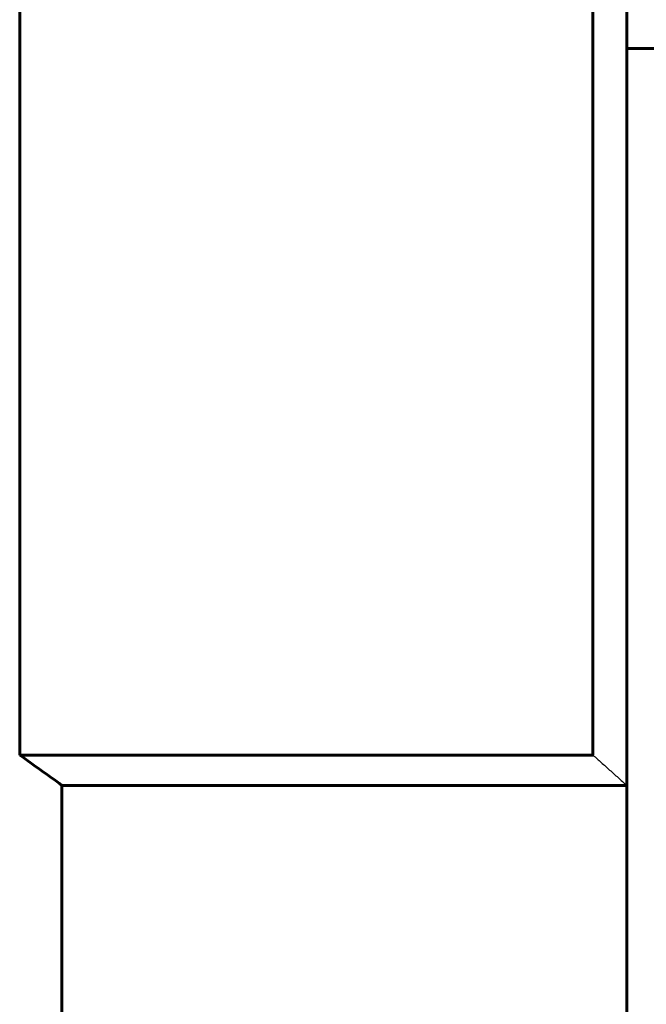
# Model space of a CAD drawing. Header units: millimetres. Extents: x -66 to 68, y -119 to 119.
# Tile 4 of 14: x -3 to 28, y 0 to 49. Entities that reach past the tile are written whole.
import ezdxf

# ---------------------------------------------------------------- set-up
doc = ezdxf.new("R2010")
doc.units = ezdxf.units.MM
doc.linetypes.add('K5LT-1', pattern=[0])
doc.linetypes.add('K5LT_BASIC', pattern=[0])
doc.layers.add('Системный слой (1)', color=7, linetype='Continuous', true_color=0x6c6c6c)

msp = doc.modelspace()

# ---------------------------------------------------------------- linework, layer by layer
at = {"layer": 'Системный слой (1)', "color": 143, "linetype": 'K5LT_BASIC', "lineweight": 60, "true_color": 0x33acca}
for p, q in [((27, 84.25), (27, 11.25)), ((-3.062, 82.75), (-3.062, 12.75)), ((25.327, 82.75), (25.327, 12.75)), ((27, 47.75), (37, 47.75)), ((-3.062, 12.75), (25.327, 12.75)), ((-0.968, -14.25), (-0.968, 11.25)), ((-0.968, 11.25), (27, 11.25)), ((27, -14.25), (27, 11.25))]:
    msp.add_line(p, q, dxfattribs=at)
msp.add_open_spline([(-3.062, 12.75), (-2.36, 12.257), (-1.662, 11.757), (-0.968, 11.25)], degree=3, dxfattribs=at)
at = {"layer": 'Системный слой (1)', "color": 7, "linetype": 'K5LT-1'}
msp.add_open_spline([(25.327, 12.75), (25.464, 12.628), (25.74, 12.381), (26.154, 12.01), (26.575, 11.632), (26.857, 11.379), (27, 11.25)], degree=3, knots=[0, 0, 0, 0, 4.890201, 9.88294, 14.853055, 20, 20, 20, 20], dxfattribs=at)

doc.saveas('drawing.dxf')
